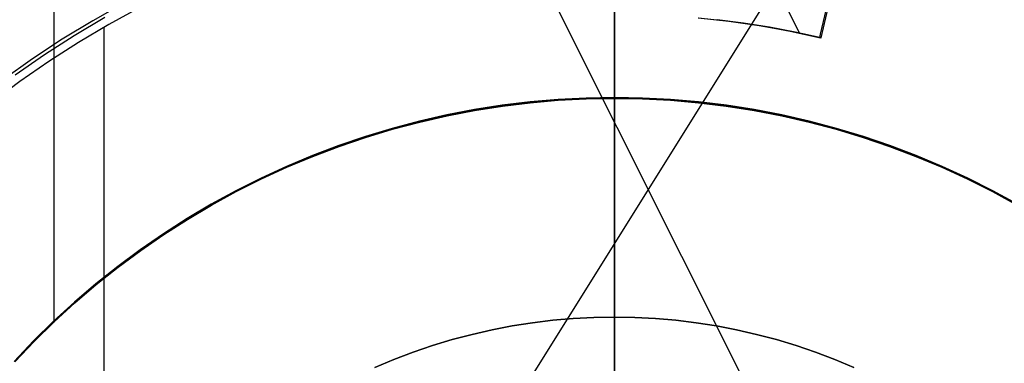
# Model space of a CAD drawing. Header units: millimetres. Extents: x 6239 to 7218, y -13987 to -13139.
# Tile 144 of 256: x 6715.23 to 6737.16, y -13445.14 to -13437.49. Entities that reach past the tile are written whole.
import ezdxf

# ---------------------------------------------------------------- set-up
doc = ezdxf.new("R2010")
doc.units = ezdxf.units.MM
doc.layers.add('color', color=7, linetype='Continuous')
doc.layers.add('luz', color=7, linetype='Continuous')

msp = doc.modelspace()

# ---------------------------------------------------------------- linework, layer by layer
at = {"color": 7, "true_color": 0xffffff}
for p, q in [((6728.479, -13439.242, 105.1), (6728.479, -13413.543, 105.1)), ((6728.479, -13439.242, 105.1), (6728.479, -13413.543, 105.1)), ((6728.479, -13439.223, 51.1), (6728.479, -13416.732, 51.1)), ((6728.479, -13439.223, 51.1), (6728.479, -13416.732, 51.1)), ((6728.479, -13444.115, 199.6), (6728.479, -13417.361, 199.6)), ((6728.479, -13444.115, 199.6), (6728.479, -13417.361, 199.6)), ((6728.479, -13497.235, 200.6), (6728.479, -13417.486, 200.6)), ((6728.479, -13497.235, 200.6), (6728.479, -13417.486, 200.6)), ((6728.479, -13439.242, 108.234), (6728.479, -13432.384, 108.234)), ((6728.479, -13439.242, 108.234), (6728.479, -13432.384, 108.234)), ((6728.479, -13444.115, 144.2), (6728.479, -13434.615, 144.2)), ((6728.479, -13444.115, 144.2), (6728.479, -13434.615, 144.2)), ((6715.991, -13435.73, 108.234), (6715.991, -13444.233, 108.234)), ((6717.552, -13437.122, 212.059), (6716.86, -13437.511, 212.059)), ((6717.552, -13437.122, 212.059), (6716.86, -13437.511, 212.059)), ((6717.909, -13437.22, 144.2), (6717.22, -13437.597, 144.2)), ((6717.909, -13437.22, 144.2), (6717.22, -13437.597, 144.2)), ((6716.86, -13437.511, 212.059), (6716.183, -13437.924, 212.059)), ((6716.86, -13437.511, 212.059), (6716.183, -13437.924, 212.059)), ((6717.131, -13437.442, 144.208), (6716.451, -13437.845, 144.208)), ((6717.22, -13437.597, 144.2), (6716.544, -13437.997, 144.2)), ((6717.22, -13437.597, 144.2), (6716.544, -13437.997, 144.2)), ((6717.106, -13437.662, 144.2), (6717.106, -13450.57, 144.2)), ((6716.183, -13437.924, 212.059), (6715.52, -13438.359, 212.059)), ((6716.183, -13437.924, 212.059), (6715.52, -13438.359, 212.059)), ((6716.451, -13437.845, 144.208), (6715.784, -13438.272, 144.208)), ((6716.544, -13437.997, 144.2), (6715.883, -13438.421, 144.2)), ((6716.544, -13437.997, 144.2), (6715.883, -13438.421, 144.2)), ((6715.52, -13438.359, 212.059), (6714.872, -13438.818, 212.059)), ((6715.52, -13438.359, 212.059), (6714.872, -13438.818, 212.059)), ((6715.784, -13438.272, 144.208), (6715.133, -13438.722, 144.208)), ((6715.883, -13438.421, 144.2), (6715.237, -13438.867, 144.2)), ((6715.883, -13438.421, 144.2), (6715.237, -13438.867, 144.2)), ((6715.237, -13438.867, 144.2), (6714.606, -13439.335, 144.2)), ((6715.237, -13438.867, 144.2), (6714.606, -13439.335, 144.2)), ((6726.604, -13439.32, 51.1), (6727.228, -13439.266, 51.1)), ((6726.604, -13439.32, 51.1), (6727.228, -13439.266, 51.1)), ((6727.228, -13439.266, 43.5), (6726.604, -13439.32, 43.5)), ((6727.228, -13439.266, 47.3), (6726.604, -13439.32, 47.3)), ((6727.229, -13439.285, 105.1), (6726.606, -13439.339, 105.1)), ((6727.229, -13439.285, 105.1), (6726.606, -13439.339, 105.1)), ((6726.606, -13439.339, 108.234), (6727.229, -13439.285, 108.234)), ((6727.229, -13439.285, 106.667), (6726.606, -13439.339, 106.667)), ((6726.606, -13439.339, 108.234), (6727.229, -13439.285, 108.234)), ((6727.228, -13439.266, 51.1), (6727.853, -13439.234, 51.1)), ((6727.228, -13439.266, 51.1), (6727.853, -13439.234, 51.1)), ((6727.853, -13439.234, 43.5), (6727.228, -13439.266, 43.5)), ((6727.853, -13439.234, 47.3), (6727.228, -13439.266, 47.3)), ((6727.854, -13439.253, 105.1), (6727.229, -13439.285, 105.1)), ((6727.854, -13439.253, 105.1), (6727.229, -13439.285, 105.1)), ((6727.229, -13439.285, 108.234), (6727.854, -13439.253, 108.234)), ((6727.854, -13439.253, 106.667), (6727.229, -13439.285, 106.667)), ((6727.229, -13439.285, 108.234), (6727.854, -13439.253, 108.234)), ((6727.853, -13439.234, 51.1), (6728.479, -13439.223, 51.1)), ((6727.853, -13439.234, 51.1), (6728.479, -13439.223, 51.1)), ((6728.479, -13439.223, 43.5), (6727.853, -13439.234, 43.5)), ((6728.479, -13439.223, 47.3), (6727.853, -13439.234, 47.3)), ((6728.479, -13439.242, 105.1), (6727.854, -13439.253, 105.1)), ((6728.479, -13439.242, 105.1), (6727.854, -13439.253, 105.1)), ((6727.854, -13439.253, 108.234), (6728.479, -13439.242, 108.234)), ((6728.479, -13439.242, 106.667), (6727.854, -13439.253, 106.667)), ((6727.854, -13439.253, 108.234), (6728.479, -13439.242, 108.234)), ((6728.479, -13439.223, 51.1), (6729.105, -13439.234, 51.1)), ((6728.479, -13439.223, 51.1), (6728.479, -13439.223, 43.5)), ((6728.479, -13439.223, 51.1), (6729.105, -13439.234, 51.1)), ((6729.105, -13439.234, 43.5), (6728.479, -13439.223, 43.5)), ((6729.105, -13439.234, 47.3), (6728.479, -13439.223, 47.3)), ((6728.479, -13439.223, 51.1), (6728.479, -13439.223, 43.5)), ((6729.105, -13439.253, 105.1), (6728.479, -13439.242, 105.1)), ((6728.479, -13439.242, 108.234), (6728.479, -13439.242, 105.1)), ((6729.105, -13439.253, 105.1), (6728.479, -13439.242, 105.1)), ((6728.479, -13439.242, 108.234), (6729.105, -13439.253, 108.234)), ((6729.105, -13439.253, 106.667), (6728.479, -13439.242, 106.667)), ((6728.479, -13439.242, 108.234), (6728.479, -13439.242, 105.1)), ((6728.479, -13439.242, 108.234), (6729.105, -13439.253, 108.234)), ((6729.105, -13439.234, 51.1), (6729.731, -13439.266, 51.1)), ((6729.105, -13439.234, 51.1), (6729.731, -13439.266, 51.1)), ((6729.731, -13439.266, 43.5), (6729.105, -13439.234, 43.5)), ((6729.731, -13439.266, 47.3), (6729.105, -13439.234, 47.3)), ((6729.729, -13439.285, 105.1), (6729.105, -13439.253, 105.1)), ((6729.729, -13439.285, 105.1), (6729.105, -13439.253, 105.1)), ((6729.105, -13439.253, 108.234), (6729.729, -13439.285, 108.234)), ((6729.729, -13439.285, 106.667), (6729.105, -13439.253, 106.667)), ((6729.105, -13439.253, 108.234), (6729.729, -13439.285, 108.234)), ((6730.352, -13439.339, 105.1), (6729.729, -13439.285, 105.1)), ((6730.352, -13439.339, 105.1), (6729.729, -13439.285, 105.1)), ((6729.729, -13439.285, 108.234), (6730.352, -13439.339, 108.234)), ((6730.352, -13439.339, 106.667), (6729.729, -13439.285, 106.667)), ((6729.729, -13439.285, 108.234), (6730.352, -13439.339, 108.234)), ((6729.731, -13439.266, 51.1), (6730.354, -13439.32, 51.1)), ((6729.731, -13439.266, 51.1), (6730.354, -13439.32, 51.1)), ((6730.354, -13439.32, 43.5), (6729.731, -13439.266, 43.5)), ((6730.354, -13439.32, 47.3), (6729.731, -13439.266, 47.3)), ((6724.749, -13439.611, 51.1), (6725.364, -13439.492, 51.1)), ((6724.749, -13439.611, 51.1), (6725.364, -13439.492, 51.1)), ((6725.364, -13439.492, 43.5), (6724.749, -13439.611, 43.5)), ((6725.364, -13439.492, 47.3), (6724.749, -13439.611, 47.3)), ((6725.364, -13439.492, 51.1), (6725.982, -13439.395, 51.1)), ((6725.364, -13439.492, 51.1), (6725.982, -13439.395, 51.1)), ((6725.982, -13439.395, 43.5), (6725.364, -13439.492, 43.5)), ((6725.982, -13439.395, 47.3), (6725.364, -13439.492, 47.3)), ((6725.985, -13439.414, 105.1), (6725.367, -13439.511, 105.1)), ((6725.985, -13439.414, 105.1), (6725.367, -13439.511, 105.1)), ((6725.367, -13439.511, 108.234), (6725.985, -13439.414, 108.234)), ((6725.985, -13439.414, 106.667), (6725.367, -13439.511, 106.667)), ((6725.367, -13439.511, 108.234), (6725.985, -13439.414, 108.234)), ((6725.982, -13439.395, 51.1), (6726.604, -13439.32, 51.1)), ((6725.982, -13439.395, 51.1), (6726.604, -13439.32, 51.1)), ((6726.604, -13439.32, 43.5), (6725.982, -13439.395, 43.5)), ((6726.604, -13439.32, 47.3), (6725.982, -13439.395, 47.3)), ((6726.606, -13439.339, 105.1), (6725.985, -13439.414, 105.1)), ((6726.606, -13439.339, 105.1), (6725.985, -13439.414, 105.1)), ((6725.985, -13439.414, 108.234), (6726.606, -13439.339, 108.234)), ((6726.606, -13439.339, 106.667), (6725.985, -13439.414, 106.667)), ((6725.985, -13439.414, 108.234), (6726.606, -13439.339, 108.234)), ((6730.973, -13439.414, 105.1), (6730.352, -13439.339, 105.1)), ((6730.973, -13439.414, 105.1), (6730.352, -13439.339, 105.1)), ((6730.352, -13439.339, 108.234), (6730.973, -13439.414, 108.234)), ((6730.973, -13439.414, 106.667), (6730.352, -13439.339, 106.667)), ((6730.352, -13439.339, 108.234), (6730.973, -13439.414, 108.234)), ((6730.354, -13439.32, 51.1), (6730.976, -13439.395, 51.1)), ((6730.354, -13439.32, 51.1), (6730.976, -13439.395, 51.1)), ((6730.976, -13439.395, 43.5), (6730.354, -13439.32, 43.5)), ((6730.976, -13439.395, 47.3), (6730.354, -13439.32, 47.3)), ((6731.591, -13439.511, 105.1), (6730.973, -13439.414, 105.1)), ((6731.591, -13439.511, 105.1), (6730.973, -13439.414, 105.1)), ((6730.973, -13439.414, 108.234), (6731.591, -13439.511, 108.234)), ((6731.591, -13439.511, 106.667), (6730.973, -13439.414, 106.667)), ((6730.973, -13439.414, 108.234), (6731.591, -13439.511, 108.234)), ((6730.976, -13439.395, 51.1), (6731.595, -13439.492, 51.1)), ((6730.976, -13439.395, 51.1), (6731.595, -13439.492, 51.1)), ((6731.595, -13439.492, 43.5), (6730.976, -13439.395, 43.5)), ((6731.595, -13439.492, 47.3), (6730.976, -13439.395, 47.3)), ((6731.595, -13439.492, 51.1), (6732.209, -13439.611, 51.1)), ((6731.595, -13439.492, 51.1), (6732.209, -13439.611, 51.1)), ((6732.209, -13439.611, 43.5), (6731.595, -13439.492, 43.5)), ((6732.209, -13439.611, 47.3), (6731.595, -13439.492, 47.3)), ((6724.139, -13439.75, 51.1), (6724.749, -13439.611, 51.1)), ((6724.139, -13439.75, 51.1), (6724.749, -13439.611, 51.1)), ((6724.749, -13439.611, 43.5), (6724.139, -13439.75, 43.5)), ((6724.749, -13439.611, 47.3), (6724.139, -13439.75, 47.3)), ((6724.753, -13439.629, 105.1), (6724.143, -13439.768, 105.1)), ((6724.753, -13439.629, 105.1), (6724.143, -13439.768, 105.1)), ((6724.143, -13439.768, 108.234), (6724.753, -13439.629, 108.234)), ((6724.753, -13439.629, 106.667), (6724.143, -13439.768, 106.667)), ((6724.143, -13439.768, 108.234), (6724.753, -13439.629, 108.234)), ((6725.367, -13439.511, 105.1), (6724.753, -13439.629, 105.1)), ((6725.367, -13439.511, 105.1), (6724.753, -13439.629, 105.1)), ((6724.753, -13439.629, 108.234), (6725.367, -13439.511, 108.234)), ((6725.367, -13439.511, 106.667), (6724.753, -13439.629, 106.667)), ((6724.753, -13439.629, 108.234), (6725.367, -13439.511, 108.234)), ((6732.206, -13439.629, 105.1), (6731.591, -13439.511, 105.1)), ((6732.206, -13439.629, 105.1), (6731.591, -13439.511, 105.1)), ((6731.591, -13439.511, 108.234), (6732.206, -13439.629, 108.234)), ((6732.206, -13439.629, 106.667), (6731.591, -13439.511, 106.667)), ((6731.591, -13439.511, 108.234), (6732.206, -13439.629, 108.234)), ((6732.815, -13439.768, 105.1), (6732.206, -13439.629, 105.1)), ((6732.815, -13439.768, 105.1), (6732.206, -13439.629, 105.1)), ((6732.206, -13439.629, 108.234), (6732.815, -13439.768, 108.234)), ((6732.815, -13439.768, 106.667), (6732.206, -13439.629, 106.667)), ((6732.206, -13439.629, 108.234), (6732.815, -13439.768, 108.234)), ((6732.209, -13439.611, 51.1), (6732.82, -13439.75, 51.1)), ((6732.209, -13439.611, 51.1), (6732.82, -13439.75, 51.1)), ((6732.82, -13439.75, 43.5), (6732.209, -13439.611, 43.5)), ((6732.82, -13439.75, 47.3), (6732.209, -13439.611, 47.3)), ((6722.934, -13440.091, 51.1), (6723.533, -13439.91, 51.1)), ((6722.934, -13440.091, 51.1), (6723.533, -13439.91, 51.1)), ((6723.533, -13439.91, 43.5), (6722.934, -13440.091, 43.5)), ((6723.533, -13439.91, 47.3), (6722.934, -13440.091, 47.3)), ((6723.538, -13439.929, 105.1), (6722.94, -13440.11, 105.1)), ((6723.538, -13439.929, 105.1), (6722.94, -13440.11, 105.1)), ((6722.94, -13440.11, 108.234), (6723.538, -13439.929, 108.234)), ((6723.538, -13439.929, 106.667), (6722.94, -13440.11, 106.667)), ((6722.94, -13440.11, 108.234), (6723.538, -13439.929, 108.234)), ((6723.533, -13439.91, 51.1), (6724.139, -13439.75, 51.1)), ((6723.533, -13439.91, 51.1), (6724.139, -13439.75, 51.1)), ((6724.139, -13439.75, 43.5), (6723.533, -13439.91, 43.5)), ((6724.139, -13439.75, 47.3), (6723.533, -13439.91, 47.3)), ((6724.143, -13439.768, 105.1), (6723.538, -13439.929, 105.1)), ((6724.143, -13439.768, 105.1), (6723.538, -13439.929, 105.1)), ((6723.538, -13439.929, 108.234), (6724.143, -13439.768, 108.234)), ((6724.143, -13439.768, 106.667), (6723.538, -13439.929, 106.667)), ((6723.538, -13439.929, 108.234), (6724.143, -13439.768, 108.234)), ((6733.42, -13439.929, 105.1), (6732.815, -13439.768, 105.1)), ((6733.42, -13439.929, 105.1), (6732.815, -13439.768, 105.1)), ((6732.815, -13439.768, 108.234), (6733.42, -13439.929, 108.234)), ((6733.42, -13439.929, 106.667), (6732.815, -13439.768, 106.667)), ((6732.815, -13439.768, 108.234), (6733.42, -13439.929, 108.234)), ((6732.82, -13439.75, 51.1), (6733.425, -13439.91, 51.1)), ((6732.82, -13439.75, 51.1), (6733.425, -13439.91, 51.1)), ((6733.425, -13439.91, 43.5), (6732.82, -13439.75, 43.5)), ((6733.425, -13439.91, 47.3), (6732.82, -13439.75, 47.3)), ((6734.019, -13440.11, 105.1), (6733.42, -13439.929, 105.1)), ((6734.019, -13440.11, 105.1), (6733.42, -13439.929, 105.1)), ((6733.42, -13439.929, 108.234), (6734.019, -13440.11, 108.234)), ((6734.019, -13440.11, 106.667), (6733.42, -13439.929, 106.667)), ((6733.42, -13439.929, 108.234), (6734.019, -13440.11, 108.234)), ((6733.425, -13439.91, 51.1), (6734.025, -13440.091, 51.1)), ((6733.425, -13439.91, 51.1), (6734.025, -13440.091, 51.1)), ((6734.025, -13440.091, 43.5), (6733.425, -13439.91, 43.5)), ((6734.025, -13440.091, 47.3), (6733.425, -13439.91, 47.3)), ((6722.341, -13440.293, 51.1), (6722.934, -13440.091, 51.1)), ((6722.341, -13440.293, 51.1), (6722.934, -13440.091, 51.1)), ((6722.934, -13440.091, 43.5), (6722.341, -13440.293, 43.5)), ((6722.934, -13440.091, 47.3), (6722.341, -13440.293, 47.3)), ((6722.94, -13440.11, 105.1), (6722.348, -13440.311, 105.1)), ((6722.94, -13440.11, 105.1), (6722.348, -13440.311, 105.1)), ((6722.348, -13440.311, 108.234), (6722.94, -13440.11, 108.234)), ((6722.94, -13440.11, 106.667), (6722.348, -13440.311, 106.667)), ((6722.348, -13440.311, 108.234), (6722.94, -13440.11, 108.234)), ((6734.611, -13440.311, 105.1), (6734.019, -13440.11, 105.1)), ((6734.611, -13440.311, 105.1), (6734.019, -13440.11, 105.1)), ((6734.019, -13440.11, 108.234), (6734.611, -13440.311, 108.234)), ((6734.611, -13440.311, 106.667), (6734.019, -13440.11, 106.667)), ((6734.019, -13440.11, 108.234), (6734.611, -13440.311, 108.234)), ((6734.025, -13440.091, 51.1), (6734.617, -13440.293, 51.1)), ((6734.025, -13440.091, 51.1), (6734.617, -13440.293, 51.1)), ((6734.617, -13440.293, 43.5), (6734.025, -13440.091, 43.5)), ((6734.617, -13440.293, 47.3), (6734.025, -13440.091, 47.3)), ((6721.756, -13440.515, 51.1), (6722.341, -13440.293, 51.1)), ((6721.756, -13440.515, 51.1), (6722.341, -13440.293, 51.1)), ((6722.341, -13440.293, 43.5), (6721.756, -13440.515, 43.5)), ((6722.341, -13440.293, 47.3), (6721.756, -13440.515, 47.3)), ((6722.348, -13440.311, 105.1), (6721.763, -13440.533, 105.1)), ((6722.348, -13440.311, 105.1), (6721.763, -13440.533, 105.1)), ((6721.763, -13440.533, 108.234), (6722.348, -13440.311, 108.234)), ((6722.348, -13440.311, 106.667), (6721.763, -13440.533, 106.667)), ((6721.763, -13440.533, 108.234), (6722.348, -13440.311, 108.234)), ((6735.196, -13440.533, 105.1), (6734.611, -13440.311, 105.1)), ((6735.196, -13440.533, 105.1), (6734.611, -13440.311, 105.1)), ((6734.611, -13440.311, 108.234), (6735.196, -13440.533, 108.234)), ((6735.196, -13440.533, 106.667), (6734.611, -13440.311, 106.667)), ((6734.611, -13440.311, 108.234), (6735.196, -13440.533, 108.234)), ((6734.617, -13440.293, 51.1), (6735.203, -13440.515, 51.1)), ((6734.617, -13440.293, 51.1), (6735.203, -13440.515, 51.1)), ((6735.203, -13440.515, 43.5), (6734.617, -13440.293, 43.5)), ((6735.203, -13440.515, 47.3), (6734.617, -13440.293, 47.3)), ((6721.178, -13440.757, 51.1), (6721.756, -13440.515, 51.1)), ((6721.178, -13440.757, 51.1), (6721.756, -13440.515, 51.1)), ((6721.756, -13440.515, 43.5), (6721.178, -13440.757, 43.5)), ((6721.756, -13440.515, 47.3), (6721.178, -13440.757, 47.3)), ((6721.763, -13440.533, 105.1), (6721.186, -13440.775, 105.1)), ((6721.763, -13440.533, 105.1), (6721.186, -13440.775, 105.1)), ((6721.186, -13440.775, 108.234), (6721.763, -13440.533, 108.234)), ((6721.763, -13440.533, 106.667), (6721.186, -13440.775, 106.667)), ((6721.186, -13440.775, 108.234), (6721.763, -13440.533, 108.234)), ((6735.773, -13440.775, 105.1), (6735.196, -13440.533, 105.1)), ((6735.773, -13440.775, 105.1), (6735.196, -13440.533, 105.1)), ((6735.196, -13440.533, 108.234), (6735.773, -13440.775, 108.234)), ((6735.773, -13440.775, 106.667), (6735.196, -13440.533, 106.667)), ((6735.196, -13440.533, 108.234), (6735.773, -13440.775, 108.234)), ((6735.203, -13440.515, 51.1), (6735.78, -13440.757, 51.1)), ((6735.203, -13440.515, 51.1), (6735.78, -13440.757, 51.1)), ((6735.78, -13440.757, 43.5), (6735.203, -13440.515, 43.5)), ((6735.78, -13440.757, 47.3), (6735.203, -13440.515, 47.3)), ((6720.609, -13441.019, 51.1), (6721.178, -13440.757, 51.1)), ((6720.609, -13441.019, 51.1), (6721.178, -13440.757, 51.1)), ((6721.178, -13440.757, 43.5), (6720.609, -13441.019, 43.5)), ((6721.178, -13440.757, 47.3), (6720.609, -13441.019, 47.3)), ((6721.186, -13440.775, 105.1), (6720.618, -13441.036, 105.1)), ((6721.186, -13440.775, 105.1), (6720.618, -13441.036, 105.1)), ((6720.618, -13441.036, 108.234), (6721.186, -13440.775, 108.234)), ((6721.186, -13440.775, 106.667), (6720.618, -13441.036, 106.667)), ((6720.618, -13441.036, 108.234), (6721.186, -13440.775, 108.234)), ((6736.341, -13441.036, 105.1), (6735.773, -13440.775, 105.1)), ((6736.341, -13441.036, 105.1), (6735.773, -13440.775, 105.1)), ((6735.773, -13440.775, 108.234), (6736.341, -13441.036, 108.234)), ((6736.341, -13441.036, 106.667), (6735.773, -13440.775, 106.667)), ((6735.773, -13440.775, 108.234), (6736.341, -13441.036, 108.234)), ((6735.78, -13440.757, 51.1), (6736.349, -13441.019, 51.1)), ((6735.78, -13440.757, 51.1), (6736.349, -13441.019, 51.1)), ((6736.349, -13441.019, 43.5), (6735.78, -13440.757, 43.5)), ((6736.349, -13441.019, 47.3), (6735.78, -13440.757, 47.3)), ((6720.05, -13441.3, 51.1), (6720.609, -13441.019, 51.1)), ((6720.05, -13441.3, 51.1), (6720.609, -13441.019, 51.1)), ((6720.609, -13441.019, 43.5), (6720.05, -13441.3, 43.5)), ((6720.609, -13441.019, 47.3), (6720.05, -13441.3, 47.3)), ((6720.618, -13441.036, 105.1), (6720.059, -13441.317, 105.1)), ((6720.618, -13441.036, 105.1), (6720.059, -13441.317, 105.1)), ((6720.059, -13441.317, 108.234), (6720.618, -13441.036, 108.234)), ((6720.618, -13441.036, 106.667), (6720.059, -13441.317, 106.667)), ((6720.059, -13441.317, 108.234), (6720.618, -13441.036, 108.234)), ((6736.899, -13441.317, 105.1), (6736.341, -13441.036, 105.1)), ((6736.899, -13441.317, 105.1), (6736.341, -13441.036, 105.1)), ((6736.341, -13441.036, 108.234), (6736.899, -13441.317, 108.234)), ((6736.899, -13441.317, 106.667), (6736.341, -13441.036, 106.667)), ((6736.341, -13441.036, 108.234), (6736.899, -13441.317, 108.234)), ((6736.349, -13441.019, 51.1), (6736.908, -13441.3, 51.1)), ((6736.349, -13441.019, 51.1), (6736.908, -13441.3, 51.1)), ((6736.908, -13441.3, 43.5), (6736.349, -13441.019, 43.5)), ((6736.908, -13441.3, 47.3), (6736.349, -13441.019, 47.3)), ((6719.501, -13441.601, 51.1), (6720.05, -13441.3, 51.1)), ((6719.501, -13441.601, 51.1), (6720.05, -13441.3, 51.1)), ((6720.05, -13441.3, 43.5), (6719.501, -13441.601, 43.5)), ((6720.05, -13441.3, 47.3), (6719.501, -13441.601, 47.3)), ((6720.059, -13441.317, 105.1), (6719.51, -13441.618, 105.1)), ((6720.059, -13441.317, 105.1), (6719.51, -13441.618, 105.1)), ((6719.51, -13441.618, 108.234), (6720.059, -13441.317, 108.234)), ((6720.059, -13441.317, 106.667), (6719.51, -13441.618, 106.667)), ((6719.51, -13441.618, 108.234), (6720.059, -13441.317, 108.234)), ((6737.448, -13441.618, 105.1), (6736.899, -13441.317, 105.1)), ((6737.448, -13441.618, 105.1), (6736.899, -13441.317, 105.1)), ((6736.899, -13441.317, 108.234), (6737.448, -13441.618, 108.234)), ((6737.448, -13441.618, 106.667), (6736.899, -13441.317, 106.667)), ((6736.899, -13441.317, 108.234), (6737.448, -13441.618, 108.234)), ((6736.908, -13441.3, 51.1), (6737.458, -13441.601, 51.1)), ((6736.908, -13441.3, 51.1), (6737.458, -13441.601, 51.1)), ((6737.458, -13441.601, 43.5), (6736.908, -13441.3, 43.5)), ((6737.458, -13441.601, 47.3), (6736.908, -13441.3, 47.3)), ((6718.962, -13441.92, 51.1), (6719.501, -13441.601, 51.1)), ((6718.962, -13441.92, 51.1), (6719.501, -13441.601, 51.1)), ((6719.501, -13441.601, 43.5), (6718.962, -13441.92, 43.5)), ((6719.501, -13441.601, 47.3), (6718.962, -13441.92, 47.3)), ((6719.51, -13441.618, 105.1), (6718.972, -13441.937, 105.1)), ((6719.51, -13441.618, 105.1), (6718.972, -13441.937, 105.1)), ((6718.972, -13441.937, 108.234), (6719.51, -13441.618, 108.234)), ((6719.51, -13441.618, 106.667), (6718.972, -13441.937, 106.667)), ((6718.972, -13441.937, 108.234), (6719.51, -13441.618, 108.234)), ((6718.435, -13442.258, 51.1), (6718.962, -13441.92, 51.1)), ((6718.435, -13442.258, 51.1), (6718.962, -13441.92, 51.1)), ((6718.962, -13441.92, 43.5), (6718.435, -13442.258, 43.5)), ((6718.962, -13441.92, 47.3), (6718.435, -13442.258, 47.3)), ((6718.972, -13441.937, 105.1), (6718.446, -13442.274, 105.1)), ((6718.972, -13441.937, 105.1), (6718.446, -13442.274, 105.1)), ((6718.446, -13442.274, 108.234), (6718.972, -13441.937, 108.234)), ((6718.972, -13441.937, 106.667), (6718.446, -13442.274, 106.667)), ((6718.446, -13442.274, 108.234), (6718.972, -13441.937, 108.234)), ((6717.92, -13442.614, 51.1), (6718.435, -13442.258, 51.1)), ((6717.92, -13442.614, 51.1), (6718.435, -13442.258, 51.1)), ((6718.435, -13442.258, 43.5), (6717.92, -13442.614, 43.5)), ((6718.435, -13442.258, 47.3), (6717.92, -13442.614, 47.3)), ((6718.446, -13442.274, 105.1), (6717.931, -13442.629, 105.1)), ((6718.446, -13442.274, 105.1), (6717.931, -13442.629, 105.1)), ((6717.931, -13442.629, 108.234), (6718.446, -13442.274, 108.234)), ((6718.446, -13442.274, 106.667), (6717.931, -13442.629, 106.667)), ((6717.931, -13442.629, 108.234), (6718.446, -13442.274, 108.234)), ((6717.417, -13442.987, 51.1), (6717.92, -13442.614, 51.1)), ((6717.417, -13442.987, 51.1), (6717.92, -13442.614, 51.1)), ((6717.92, -13442.614, 43.5), (6717.417, -13442.987, 43.5)), ((6717.92, -13442.614, 47.3), (6717.417, -13442.987, 47.3)), ((6717.931, -13442.629, 105.1), (6717.429, -13443.002, 105.1)), ((6717.931, -13442.629, 105.1), (6717.429, -13443.002, 105.1)), ((6717.429, -13443.002, 108.234), (6717.931, -13442.629, 108.234)), ((6717.931, -13442.629, 106.667), (6717.429, -13443.002, 106.667)), ((6717.429, -13443.002, 108.234), (6717.931, -13442.629, 108.234)), ((6716.927, -13443.377, 51.1), (6717.417, -13442.987, 51.1)), ((6716.927, -13443.377, 51.1), (6717.417, -13442.987, 51.1)), ((6717.417, -13442.987, 43.5), (6716.927, -13443.377, 43.5)), ((6717.417, -13442.987, 47.3), (6716.927, -13443.377, 47.3)), ((6717.429, -13443.002, 105.1), (6716.94, -13443.392, 105.1)), ((6717.429, -13443.002, 105.1), (6716.94, -13443.392, 105.1)), ((6716.94, -13443.392, 108.234), (6717.429, -13443.002, 108.234)), ((6717.429, -13443.002, 106.667), (6716.94, -13443.392, 106.667)), ((6716.94, -13443.392, 108.234), (6717.429, -13443.002, 108.234)), ((6716.452, -13443.784, 51.1), (6716.927, -13443.377, 51.1)), ((6716.452, -13443.784, 51.1), (6716.927, -13443.377, 51.1)), ((6716.927, -13443.377, 43.5), (6716.452, -13443.784, 43.5)), ((6716.927, -13443.377, 47.3), (6716.452, -13443.784, 47.3)), ((6716.94, -13443.392, 105.1), (6716.464, -13443.799, 105.1)), ((6716.94, -13443.392, 105.1), (6716.464, -13443.799, 105.1)), ((6716.464, -13443.799, 108.234), (6716.94, -13443.392, 108.234)), ((6716.94, -13443.392, 106.667), (6716.464, -13443.799, 106.667)), ((6716.464, -13443.799, 108.234), (6716.94, -13443.392, 108.234)), ((6715.99, -13444.208, 51.1), (6716.452, -13443.784, 51.1)), ((6715.99, -13444.208, 51.1), (6716.452, -13443.784, 51.1)), ((6716.452, -13443.784, 43.5), (6715.99, -13444.208, 43.5)), ((6716.452, -13443.784, 47.3), (6715.99, -13444.208, 47.3)), ((6716.464, -13443.799, 105.1), (6716.003, -13444.221, 105.1)), ((6716.464, -13443.799, 105.1), (6716.003, -13444.221, 105.1)), ((6716.003, -13444.221, 108.234), (6716.464, -13443.799, 108.234)), ((6716.464, -13443.799, 106.667), (6716.003, -13444.221, 106.667)), ((6716.003, -13444.221, 108.234), (6716.464, -13443.799, 108.234)), ((6728.479, -13444.115, 144.2), (6728.022, -13444.123, 144.2)), ((6728.479, -13444.115, 144.2), (6728.022, -13444.123, 144.2)), ((6728.022, -13444.123, 199.6), (6728.479, -13444.115, 199.6)), ((6728.479, -13444.115, 171.9), (6728.022, -13444.123, 171.9)), ((6728.022, -13444.123, 199.6), (6728.479, -13444.115, 199.6)), ((6728.936, -13444.123, 144.2), (6728.479, -13444.115, 144.2)), ((6728.479, -13444.115, 199.6), (6728.479, -13444.115, 144.2)), ((6728.936, -13444.123, 144.2), (6728.479, -13444.115, 144.2)), ((6728.479, -13444.115, 199.6), (6728.936, -13444.123, 199.6)), ((6728.936, -13444.123, 171.9), (6728.479, -13444.115, 171.9)), ((6728.479, -13444.115, 199.6), (6728.479, -13444.115, 144.2)), ((6728.479, -13444.115, 199.6), (6728.936, -13444.123, 199.6)), ((6715.544, -13444.646, 51.1), (6715.99, -13444.208, 51.1)), ((6715.544, -13444.646, 51.1), (6715.99, -13444.208, 51.1)), ((6715.99, -13444.208, 43.5), (6715.544, -13444.646, 43.5)), ((6715.99, -13444.208, 47.3), (6715.544, -13444.646, 47.3)), ((6716.003, -13444.221, 105.1), (6715.557, -13444.66, 105.1)), ((6716.003, -13444.221, 105.1), (6715.557, -13444.66, 105.1)), ((6715.557, -13444.66, 108.234), (6716.003, -13444.221, 108.234)), ((6716.003, -13444.221, 106.667), (6715.557, -13444.66, 106.667)), ((6715.557, -13444.66, 108.234), (6716.003, -13444.221, 108.234)), ((6726.204, -13444.312, 144.2), (6725.755, -13444.398, 144.2)), ((6726.204, -13444.312, 144.2), (6725.755, -13444.398, 144.2)), ((6725.755, -13444.398, 199.6), (6726.204, -13444.312, 199.6)), ((6726.204, -13444.312, 171.9), (6725.755, -13444.398, 171.9)), ((6725.755, -13444.398, 199.6), (6726.204, -13444.312, 199.6)), ((6726.656, -13444.241, 144.2), (6726.204, -13444.312, 144.2)), ((6726.656, -13444.241, 144.2), (6726.204, -13444.312, 144.2)), ((6726.204, -13444.312, 199.6), (6726.656, -13444.241, 199.6)), ((6726.656, -13444.241, 171.9), (6726.204, -13444.312, 171.9)), ((6726.204, -13444.312, 199.6), (6726.656, -13444.241, 199.6)), ((6727.11, -13444.186, 144.2), (6726.656, -13444.241, 144.2)), ((6727.11, -13444.186, 144.2), (6726.656, -13444.241, 144.2)), ((6726.656, -13444.241, 199.6), (6727.11, -13444.186, 199.6)), ((6727.11, -13444.186, 171.9), (6726.656, -13444.241, 171.9)), ((6726.656, -13444.241, 199.6), (6727.11, -13444.186, 199.6)), ((6727.565, -13444.146, 144.2), (6727.11, -13444.186, 144.2)), ((6727.565, -13444.146, 144.2), (6727.11, -13444.186, 144.2)), ((6727.11, -13444.186, 199.6), (6727.565, -13444.146, 199.6)), ((6727.565, -13444.146, 171.9), (6727.11, -13444.186, 171.9)), ((6727.11, -13444.186, 199.6), (6727.565, -13444.146, 199.6)), ((6728.022, -13444.123, 144.2), (6727.565, -13444.146, 144.2)), ((6728.022, -13444.123, 144.2), (6727.565, -13444.146, 144.2)), ((6727.565, -13444.146, 199.6), (6728.022, -13444.123, 199.6)), ((6728.022, -13444.123, 171.9), (6727.565, -13444.146, 171.9)), ((6727.565, -13444.146, 199.6), (6728.022, -13444.123, 199.6)), ((6729.393, -13444.146, 144.2), (6728.936, -13444.123, 144.2)), ((6729.393, -13444.146, 144.2), (6728.936, -13444.123, 144.2)), ((6728.936, -13444.123, 199.6), (6729.393, -13444.146, 199.6)), ((6729.393, -13444.146, 171.9), (6728.936, -13444.123, 171.9)), ((6728.936, -13444.123, 199.6), (6729.393, -13444.146, 199.6)), ((6729.849, -13444.186, 144.2), (6729.393, -13444.146, 144.2)), ((6729.849, -13444.186, 144.2), (6729.393, -13444.146, 144.2)), ((6729.393, -13444.146, 199.6), (6729.849, -13444.186, 199.6)), ((6729.849, -13444.186, 171.9), (6729.393, -13444.146, 171.9)), ((6729.393, -13444.146, 199.6), (6729.849, -13444.186, 199.6)), ((6730.303, -13444.241, 144.2), (6729.849, -13444.186, 144.2)), ((6730.303, -13444.241, 144.2), (6729.849, -13444.186, 144.2)), ((6729.849, -13444.186, 199.6), (6730.303, -13444.241, 199.6)), ((6730.303, -13444.241, 171.9), (6729.849, -13444.186, 171.9)), ((6729.849, -13444.186, 199.6), (6730.303, -13444.241, 199.6)), ((6730.754, -13444.312, 144.2), (6730.303, -13444.241, 144.2)), ((6730.754, -13444.312, 144.2), (6730.303, -13444.241, 144.2)), ((6730.303, -13444.241, 199.6), (6730.754, -13444.312, 199.6)), ((6730.754, -13444.312, 171.9), (6730.303, -13444.241, 171.9)), ((6730.303, -13444.241, 199.6), (6730.754, -13444.312, 199.6)), ((6731.203, -13444.398, 144.2), (6730.754, -13444.312, 144.2)), ((6731.203, -13444.398, 144.2), (6730.754, -13444.312, 144.2)), ((6730.754, -13444.312, 199.6), (6731.203, -13444.398, 199.6)), ((6731.203, -13444.398, 171.9), (6730.754, -13444.312, 171.9)), ((6730.754, -13444.312, 199.6), (6731.203, -13444.398, 199.6)), ((6725.309, -13444.5, 144.2), (6724.867, -13444.617, 144.2)), ((6725.309, -13444.5, 144.2), (6724.867, -13444.617, 144.2)), ((6724.867, -13444.617, 199.6), (6725.309, -13444.5, 199.6)), ((6725.309, -13444.5, 171.9), (6724.867, -13444.617, 171.9)), ((6724.867, -13444.617, 199.6), (6725.309, -13444.5, 199.6)), ((6725.755, -13444.398, 144.2), (6725.309, -13444.5, 144.2)), ((6725.755, -13444.398, 144.2), (6725.309, -13444.5, 144.2)), ((6725.309, -13444.5, 199.6), (6725.755, -13444.398, 199.6)), ((6725.755, -13444.398, 171.9), (6725.309, -13444.5, 171.9)), ((6725.309, -13444.5, 199.6), (6725.755, -13444.398, 199.6)), ((6731.649, -13444.5, 144.2), (6731.203, -13444.398, 144.2)), ((6731.649, -13444.5, 144.2), (6731.203, -13444.398, 144.2)), ((6731.203, -13444.398, 199.6), (6731.649, -13444.5, 199.6)), ((6731.649, -13444.5, 171.9), (6731.203, -13444.398, 171.9)), ((6731.203, -13444.398, 199.6), (6731.649, -13444.5, 199.6)), ((6732.091, -13444.617, 144.2), (6731.649, -13444.5, 144.2)), ((6732.091, -13444.617, 144.2), (6731.649, -13444.5, 144.2)), ((6731.649, -13444.5, 199.6), (6732.091, -13444.617, 199.6)), ((6732.091, -13444.617, 171.9), (6731.649, -13444.5, 171.9)), ((6731.649, -13444.5, 199.6), (6732.091, -13444.617, 199.6)), ((6715.112, -13445.101, 51.1), (6715.544, -13444.646, 51.1)), ((6715.112, -13445.101, 51.1), (6715.544, -13444.646, 51.1)), ((6715.544, -13444.646, 43.5), (6715.112, -13445.101, 43.5)), ((6715.544, -13444.646, 47.3), (6715.112, -13445.101, 47.3)), ((6715.557, -13444.66, 105.1), (6715.127, -13445.113, 105.1)), ((6715.557, -13444.66, 105.1), (6715.127, -13445.113, 105.1)), ((6715.127, -13445.113, 108.234), (6715.557, -13444.66, 108.234)), ((6715.557, -13444.66, 106.667), (6715.127, -13445.113, 106.667)), ((6715.127, -13445.113, 108.234), (6715.557, -13444.66, 108.234)), ((6724.43, -13444.749, 144.2), (6723.997, -13444.896, 144.2)), ((6724.43, -13444.749, 144.2), (6723.997, -13444.896, 144.2)), ((6723.997, -13444.896, 199.6), (6724.43, -13444.749, 199.6)), ((6724.43, -13444.749, 171.9), (6723.997, -13444.896, 171.9)), ((6723.997, -13444.896, 199.6), (6724.43, -13444.749, 199.6)), ((6724.867, -13444.617, 144.2), (6724.43, -13444.749, 144.2)), ((6724.867, -13444.617, 144.2), (6724.43, -13444.749, 144.2)), ((6724.43, -13444.749, 199.6), (6724.867, -13444.617, 199.6)), ((6724.867, -13444.617, 171.9), (6724.43, -13444.749, 171.9)), ((6724.43, -13444.749, 199.6), (6724.867, -13444.617, 199.6)), ((6732.529, -13444.749, 144.2), (6732.091, -13444.617, 144.2)), ((6732.529, -13444.749, 144.2), (6732.091, -13444.617, 144.2)), ((6732.091, -13444.617, 199.6), (6732.529, -13444.749, 199.6)), ((6732.529, -13444.749, 171.9), (6732.091, -13444.617, 171.9)), ((6732.091, -13444.617, 199.6), (6732.529, -13444.749, 199.6)), ((6732.962, -13444.896, 144.2), (6732.529, -13444.749, 144.2)), ((6732.962, -13444.896, 144.2), (6732.529, -13444.749, 144.2)), ((6732.529, -13444.749, 199.6), (6732.962, -13444.896, 199.6)), ((6732.962, -13444.896, 171.9), (6732.529, -13444.749, 171.9)), ((6732.529, -13444.749, 199.6), (6732.962, -13444.896, 199.6)), ((6723.997, -13444.896, 144.2), (6723.569, -13445.058, 144.2)), ((6723.997, -13444.896, 144.2), (6723.569, -13445.058, 144.2)), ((6723.569, -13445.058, 199.6), (6723.997, -13444.896, 199.6)), ((6723.997, -13444.896, 171.9), (6723.569, -13445.058, 171.9)), ((6723.569, -13445.058, 199.6), (6723.997, -13444.896, 199.6)), ((6733.389, -13445.058, 144.2), (6732.962, -13444.896, 144.2)), ((6733.389, -13445.058, 144.2), (6732.962, -13444.896, 144.2)), ((6732.962, -13444.896, 199.6), (6733.389, -13445.058, 199.6)), ((6733.389, -13445.058, 171.9), (6732.962, -13444.896, 171.9)), ((6732.962, -13444.896, 199.6), (6733.389, -13445.058, 199.6)), ((6723.569, -13445.058, 144.2), (6723.147, -13445.235, 144.2)), ((6723.569, -13445.058, 144.2), (6723.147, -13445.235, 144.2)), ((6723.147, -13445.235, 199.6), (6723.569, -13445.058, 199.6)), ((6723.569, -13445.058, 171.9), (6723.147, -13445.235, 171.9)), ((6723.147, -13445.235, 199.6), (6723.569, -13445.058, 199.6)), ((6733.811, -13445.235, 144.2), (6733.389, -13445.058, 144.2)), ((6733.811, -13445.235, 144.2), (6733.389, -13445.058, 144.2)), ((6733.389, -13445.058, 199.6), (6733.811, -13445.235, 199.6)), ((6733.811, -13445.235, 171.9), (6733.389, -13445.058, 171.9)), ((6733.389, -13445.058, 199.6), (6733.811, -13445.235, 199.6))]:
    msp.add_line(p, q, dxfattribs=at)
at = {"layer": 'color'}
msp.add_line((6728.479, -13384.361, 43.5), (6728.479, -13530.361, 43.5), dxfattribs=at)
at = {"layer": 'color', "color": 254, "true_color": 0xcad1ee}
for p, q in [((6733.794, -13434.742, 42.671), (6733.063, -13437.814, 42.671)), ((6732.605, -13437.785, 40.6), (6731.627, -13435.835, 40.6)), ((6733.082, -13437.892, 40.6), (6733.487, -13436.189, 40.6)), ((6733.082, -13437.892, 40.6), (6733.487, -13436.189, 40.6)), ((6730.349, -13437.444, 42.6), (6731.029, -13437.519, 42.6)), ((6730.354, -13437.444, 41.35), (6731.038, -13437.52, 41.35)), ((6731.355, -13437.563, 40.6), (6730.773, -13437.488, 40.6)), ((6731.355, -13437.563, 40.6), (6730.773, -13437.488, 40.6)), ((6731.029, -13437.519, 42.6), (6731.706, -13437.617, 42.6)), ((6731.038, -13437.52, 41.35), (6731.719, -13437.62, 41.35)), ((6731.934, -13437.656, 40.6), (6731.355, -13437.563, 40.6)), ((6731.934, -13437.656, 40.6), (6731.355, -13437.563, 40.6)), ((6731.706, -13437.617, 42.6), (6732.379, -13437.739, 42.6)), ((6731.719, -13437.62, 41.35), (6732.397, -13437.742, 41.35)), ((6732.51, -13437.765, 40.6), (6731.934, -13437.656, 40.6)), ((6732.51, -13437.765, 40.6), (6731.934, -13437.656, 40.6)), ((6732.379, -13437.739, 42.6), (6733.048, -13437.884, 42.6)), ((6732.397, -13437.742, 41.35), (6733.069, -13437.889, 41.35)), ((6733.082, -13437.892, 40.6), (6732.51, -13437.765, 40.6)), ((6733.082, -13437.892, 40.6), (6732.51, -13437.765, 40.6)), ((6733.063, -13437.814, 42.671), (6733.048, -13437.884, 42.6)), ((6733.048, -13437.884, 42.6), (6733.082, -13437.892, 40.6)), ((6733.048, -13437.884, 42.6), (6733.082, -13437.892, 40.6))]:
    msp.add_line(p, q, dxfattribs=at)
at = {"layer": 'luz', "color": 254, "true_color": 0xcad1ee}
for p, q in [((6667.793, -13318.819, -31.05), (6803.265, -13588.828, -31.05)), ((6667.793, -13318.819, -32.55), (6803.265, -13588.828, -32.55)), ((6801.826, -13325.085, -34.05), (6641.755, -13581.278, -34.05)), ((6801.826, -13325.085, -32.55), (6641.755, -13581.278, -32.55))]:
    msp.add_line(p, q, dxfattribs=at)

doc.saveas('drawing.dxf')
